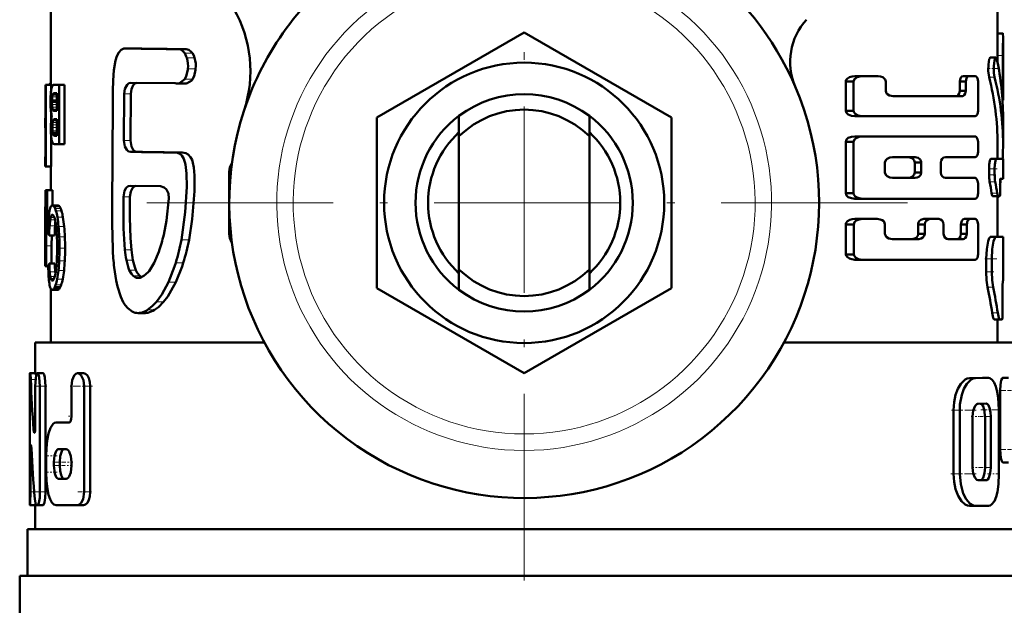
# Model space of a CAD drawing. Extents: x -1358 to 1757, y -1537 to 622.
# Tile 26 of 93: x -56 to 8, y -917 to -879. Entities that reach past the tile are written whole.
import ezdxf

# ---------------------------------------------------------------- set-up
doc = ezdxf.new("R2010")
doc.units = 0
doc.linetypes.add('DASHDOT', pattern=[18.5, 12, -3, 0.5, -3])

msp = doc.modelspace()

# ---------------------------------------------------------------- linework, layer by layer
at = {"color": 7, "linetype": 'DASHDOT', "lineweight": 18}
for p, q in [((-23.209, -866.425), (-23.209, -915.825)), ((1.491, -891.125), (-47.909, -891.125))]:
    msp.add_line(p, q, dxfattribs=at)
at = {"color": 7, "lineweight": 50}
for p, q in [((-53.709, -883.533), (-53.709, -877.625)), ((7.291, -877.625), (7.291, -880.45)), ((-32.709, -885.64), (-23.209, -880.155)), ((-23.209, -880.155), (-13.709, -885.64)), ((7.291, -880.214), (7.631, -880.214)), ((7.291, -880.214), (7.308, -880.214)), ((7.641, -880.45), (7.641, -884.515)), ((-48.679, -881.192), (-48.875, -881.182)), ((-48.454, -881.182), (-48.875, -881.182)), ((-48.254, -881.192), (-48.454, -881.182)), ((-44.984, -881.233), (-45.472, -881.233)), ((7.284, -881.649), (7.284, -882.091)), ((7.634, -883.945), (7.634, -881.649)), ((6.821, -881.777), (7.177, -881.777)), ((-54.046, -885.67), (-54.046, -883.533)), ((-54.046, -883.533), (-54.022, -883.533)), ((-53.672, -883.533), (-54.022, -883.533)), ((-54.022, -888.789), (-54.022, -883.533)), ((-53.709, -883.447), (-53.738, -883.447)), ((-53.672, -883.533), (-53.672, -883.804)), ((-53.509, -883.533), (-53.172, -883.533)), ((-52.812, -883.533), (-53.172, -883.533)), ((-53.172, -887.341), (-53.172, -883.533)), ((-52.812, -883.533), (-52.812, -887.341)), ((-45.688, -883.419), (-48.541, -883.394)), ((-45.057, -883.436), (-45.543, -883.436)), ((-45.414, -883.422), (-45.065, -883.155)), ((-1.984, -883.314), (-2.496, -883.314)), ((-2.496, -883.314), (-2.496, -885.193)), ((-1.984, -885.193), (-1.984, -883.314)), ((-1.413, -882.968), (-1.911, -882.968)), ((-1.413, -882.968), (-0.411, -882.968)), ((0.084, -883.912), (0.084, -883.314)), ((5.236, -883.314), (4.856, -883.314)), ((4.856, -883.314), (4.856, -883.912)), ((5.463, -882.968), (5.086, -882.968)), ((5.236, -883.912), (5.236, -883.314)), ((5.463, -882.968), (5.835, -882.968)), ((6.028, -885.193), (6.028, -883.314)), ((-53.67, -883.795), (-53.677, -883.836)), ((-53.308, -884.096), (-53.549, -884.096)), ((-53.308, -884.073), (-53.517, -884.073)), ((-53.47, -884.064), (-53.308, -884.064)), ((-53.308, -885.208), (-53.308, -884.064)), ((-48.972, -884.116), (-48.99, -887.109)), ((-48.552, -884.116), (-48.57, -887.109)), ((5.236, -883.912), (4.856, -883.912)), ((-53.628, -884.551), (-53.629, -884.63)), ((-53.308, -884.63), (-53.629, -884.63)), ((-53.626, -884.483), (-53.628, -884.551)), ((-53.308, -884.551), (-53.628, -884.551)), ((0.555, -884.26), (4.996, -884.26)), ((7.607, -884.519), (7.641, -884.519)), ((7.641, -884.519), (7.641, -884.515)), ((-53.672, -885.384), (-53.672, -885.724)), ((-53.562, -885.166), (-53.546, -885.183)), ((-53.546, -885.183), (-53.521, -885.197)), ((-53.308, -885.183), (-53.546, -885.183)), ((-53.521, -885.197), (-53.495, -885.204)), ((-53.308, -885.197), (-53.521, -885.197)), ((-53.495, -885.204), (-53.461, -885.207)), ((-53.308, -885.204), (-53.495, -885.204)), ((-53.461, -885.207), (-53.457, -885.208)), ((-53.457, -885.208), (-53.308, -885.208)), ((-1.984, -885.193), (-2.496, -885.193)), ((-54.059, -885.67), (-54.046, -885.67)), ((-54.059, -885.67), (-54.059, -886.29)), ((-53.526, -885.765), (-53.54, -885.781)), ((-53.308, -885.781), (-53.54, -885.781)), ((-53.308, -885.765), (-53.526, -885.765)), ((-53.478, -885.741), (-53.502, -885.749)), ((-53.308, -885.75), (-53.502, -885.75)), ((-53.441, -885.738), (-53.478, -885.741)), ((-53.441, -885.738), (-53.308, -885.738)), ((-53.308, -886.806), (-53.308, -885.738)), ((-32.709, -896.609), (-32.709, -885.64)), ((-27.409, -886.84), (-27.409, -885.525)), ((-19.009, -886.84), (-19.009, -885.525)), ((-13.709, -885.64), (-13.709, -896.609)), ((-1.413, -885.543), (-1.911, -885.543)), ((-1.413, -885.543), (5.835, -885.543)), ((7.641, -885.6), (7.641, -887.354)), ((-54.059, -886.29), (-54.046, -886.29)), ((-54.057, -886.29), (-54.053, -886.308)), ((-54.053, -886.308), (-54.047, -886.353)), ((-54.047, -886.353), (-54.046, -886.363)), ((-54.046, -888.169), (-54.046, -886.29)), ((-53.57, -886.688), (-53.584, -886.624)), ((-53.308, -886.624), (-53.584, -886.624)), ((-53.308, -886.688), (-53.57, -886.688)), ((-53.672, -886.929), (-53.672, -888.789)), ((-53.468, -887.341), (-53.172, -887.341)), ((-53.444, -886.806), (-53.308, -886.806)), ((-52.812, -887.341), (-53.172, -887.341)), ((-27.409, -895.409), (-27.409, -886.84)), ((-19.009, -886.84), (-19.009, -895.409)), ((-1.984, -887.196), (-2.496, -887.196)), ((-2.496, -887.196), (-2.496, -890.508)), ((-1.984, -890.508), (-1.984, -887.196)), ((-1.413, -886.844), (-1.911, -886.844)), ((-1.413, -886.844), (5.835, -886.844)), ((6.028, -887.831), (6.028, -887.196)), ((7.291, -887.354), (7.291, -888.301)), ((-45.73, -887.883), (-45.767, -887.883)), ((-45.248, -887.883), (-45.73, -887.883)), ((-54.059, -888.169), (-54.046, -888.169)), ((-54.059, -888.169), (-54.059, -888.789)), ((-54.054, -888.165), (-54.057, -888.169)), ((-54.052, -888.157), (-54.054, -888.165)), ((-54.048, -888.14), (-54.052, -888.157)), ((-54.046, -888.127), (-54.048, -888.14)), ((0.036, -889.167), (0.036, -888.536)), ((0.51, -888.192), (1.99, -888.192)), ((2.374, -888.536), (1.951, -888.536)), ((1.951, -888.536), (1.951, -889.167)), ((2.374, -889.167), (2.374, -888.536)), ((3.627, -889.169), (3.627, -888.534)), ((3.935, -888.182), (5.835, -888.182)), ((6.859, -888.301), (7.214, -888.301)), ((7.214, -888.301), (7.641, -888.301)), ((7.641, -888.301), (7.641, -889.576)), ((-54.059, -888.789), (-54.022, -888.789)), ((-53.708, -888.789), (-54.058, -888.789)), ((-53.672, -888.789), (-54.022, -888.789)), ((-53.709, -890.304), (-53.709, -888.789)), ((-42.209, -893.125), (-42.209, -889.125)), ((2.374, -889.167), (1.951, -889.167)), ((6.744, -888.939), (6.744, -889.312)), ((7.1, -889.312), (7.1, -888.939)), ((0.51, -889.511), (1.99, -889.511)), ((3.935, -889.521), (5.835, -889.521)), ((6.028, -890.508), (6.028, -889.872)), ((7.477, -889.577), (7.641, -889.577)), ((-53.977, -890.304), (-54.056, -890.304)), ((-54.056, -891.383), (-54.056, -890.304)), ((-53.977, -891.383), (-53.977, -890.304)), ((-53.977, -890.304), (-53.939, -890.304)), ((-53.587, -890.304), (-53.939, -890.304)), ((-53.939, -891.913), (-53.939, -890.304)), ((-53.587, -890.304), (-53.587, -891.293)), ((-46.642, -890.049), (-48.595, -890.023)), ((-1.984, -890.508), (-2.496, -890.508)), ((7.456, -890.148), (7.453, -890.121)), ((-1.413, -890.859), (-1.911, -890.859)), ((-1.413, -890.859), (5.835, -890.859)), ((6.976, -890.693), (7.33, -890.693)), ((7.291, -890.693), (7.291, -893.308)), ((7.306, -890.756), (7.291, -890.818)), ((7.306, -890.756), (7.318, -890.693)), ((7.33, -890.693), (7.43, -890.693)), ((-54.059, -891.383), (-53.977, -891.383)), ((-54.059, -891.383), (-54.059, -895.19)), ((-53.256, -891.293), (-53.612, -891.293)), ((-54.059, -894.656), (-54.059, -891.913)), ((-54.059, -891.913), (-54.003, -891.913)), ((-53.964, -891.913), (-53.939, -891.913)), ((-53.822, -891.913), (-53.939, -891.913)), ((-49.742, -892.476), (-49.716, -894.076)), ((-1.41, -892.16), (-1.908, -892.16)), ((-1.41, -892.16), (-0.461, -892.16)), ((2.95, -892.16), (2.536, -892.16)), ((2.95, -892.16), (3.498, -892.16)), ((5.528, -892.16), (5.152, -892.16)), ((5.528, -892.16), (5.835, -892.16)), ((-54.002, -893.896), (-53.994, -893.026)), ((-1.981, -892.512), (-2.493, -892.512)), ((-2.482, -894.439), (-2.493, -892.512)), ((-1.971, -894.439), (-1.981, -892.512)), ((0.036, -893.109), (0.036, -892.51)), ((2.594, -892.51), (2.174, -892.51)), ((2.174, -892.51), (2.174, -893.109)), ((2.594, -893.109), (2.174, -893.109)), ((2.594, -893.109), (2.594, -892.51)), ((3.812, -893.109), (3.812, -892.51)), ((5.305, -892.51), (4.926, -892.51)), ((4.926, -892.51), (4.926, -893.109)), ((5.305, -893.109), (4.926, -893.109)), ((5.305, -893.109), (5.305, -892.51)), ((6.028, -894.438), (6.028, -892.51)), ((-53.458, -893.225), (-53.811, -893.225)), ((-53.651, -893.896), (-53.646, -893.225)), ((0.51, -893.458), (2.221, -893.458)), ((4.111, -893.458), (5.069, -893.458)), ((7.291, -893.304), (7.641, -893.308)), ((7.641, -893.308), (7.641, -896.142)), ((-54.005, -895.19), (-54.002, -893.896)), ((-53.654, -895.036), (-53.651, -893.896)), ((-47.054, -894.996), (-46.749, -894.269)), ((-54.059, -894.656), (-54.03, -894.656)), ((-47.374, -895.516), (-47.054, -894.996)), ((-1.971, -894.439), (-2.482, -894.439)), ((-1.4, -894.784), (-1.898, -894.784)), ((-1.4, -894.784), (5.835, -894.784)), ((6.555, -895.561), (6.555, -894.731)), ((6.914, -895.561), (6.914, -894.731)), ((-54.059, -895.19), (-54.005, -895.19)), ((-53.872, -895.19), (-54.005, -895.19)), ((-53.873, -895.268), (-53.911, -895.268)), ((-53.873, -895.276), (-53.893, -895.276)), ((-53.449, -895.036), (-53.802, -895.036)), ((-53.407, -895.693), (-53.419, -895.568)), ((-27.409, -895.409), (-27.409, -896.724)), ((-19.009, -895.409), (-19.009, -896.724)), ((-53.566, -896.115), (-53.65, -896.115)), ((-53.611, -896.133), (-53.613, -896.133)), ((-48.114, -895.959), (-48.073, -895.961)), ((7.641, -896.142), (7.627, -896.143)), ((-53.709, -900.125), (-53.709, -896.647)), ((-53.258, -896.728), (-53.613, -896.728)), ((-53.203, -896.708), (-53.558, -896.708)), ((-53.092, -896.55), (-53.449, -896.55)), ((-23.209, -902.094), (-32.709, -896.609)), ((-13.709, -896.609), (-23.209, -902.094)), ((7.61, -897.414), (7.607, -897.353)), ((-47.636, -898.22), (-48.072, -898.22)), ((7.079, -898.626), (7.431, -898.626)), ((7.291, -898.626), (7.291, -900.125)), ((7.584, -898.624), (7.431, -898.626)), ((-54.709, -900.125), (-39.942, -900.125)), ((-54.709, -902.079), (-54.709, -900.125)), ((-6.476, -900.125), (8.291, -900.125)), ((-55.046, -902.079), (-55.033, -902.079)), ((-54.683, -902.079), (-55.033, -902.079)), ((-54.877, -902.079), (-54.709, -902.077)), ((-54.209, -902.079), (-54.565, -902.079)), ((-51.589, -902.085), (-51.977, -902.085)), ((6.325, -902.388), (5.48, -902.402)), ((6.698, -902.388), (5.864, -902.402)), ((6.329, -902.388), (6.701, -902.388)), ((7.635, -902.387), (7.993, -902.387)), ((-55.059, -909.732), (-55.059, -902.929)), ((-54.704, -905.504), (-54.704, -902.929)), ((-54.401, -909.732), (-54.401, -902.929)), ((-54.044, -902.929), (-54.044, -909.732)), ((-52.366, -904.849), (-52.366, -902.935)), ((-51.557, -909.738), (-51.557, -902.935)), ((-51.163, -902.935), (-51.163, -909.738)), ((7.453, -903.21), (7.453, -907.008)), ((4.454, -908.575), (4.453, -904.466)), ((4.852, -908.575), (4.851, -904.466)), ((6.547, -904.051), (6.045, -904.052)), ((7.378, -908.57), (7.377, -904.449)), ((5.677, -908.161), (5.677, -904.877)), ((6.479, -908.159), (6.479, -904.875)), ((6.85, -908.159), (6.85, -904.875)), ((-53.359, -905.274), (-52.549, -905.274)), ((-53.211, -906.974), (-52.725, -906.974)), ((-55.01, -909.732), (-55.01, -907.157)), ((-54.001, -908.463), (-54.001, -907.4)), ((-53.5, -908.037), (-53.5, -907.825)), ((-53.132, -907.825), (-53.132, -908.037)), ((-52.366, -908.037), (-52.366, -907.825)), ((7.635, -907.832), (7.992, -907.832)), ((-53.211, -908.888), (-52.725, -908.888)), ((6.174, -908.985), (6.03, -908.985)), ((6.549, -908.985), (6.047, -908.986)), ((-54.696, -910.582), (-55.046, -910.582)), ((-54.958, -910.583), (-54.96, -910.583)), ((-54.709, -910.583), (-54.958, -910.583)), ((-54.709, -912.125), (-54.709, -910.582)), ((-54.628, -910.582), (-54.565, -910.582)), ((-54.209, -910.582), (-54.565, -910.582)), ((-53.359, -910.589), (-51.977, -910.589)), ((-51.589, -910.589), (-51.977, -910.589)), ((5.482, -910.636), (5.865, -910.636)), ((6.703, -910.635), (5.866, -910.636)), ((-55.209, -912.125), (8.791, -912.125)), ((-55.209, -915.125), (-55.209, -912.125)), ((-55.709, -915.125), (-23.209, -915.125)), ((-55.709, -915.125), (-55.709, -918.238)), ((-23.209, -915.125), (9.291, -915.125))]:
    msp.add_line(p, q, dxfattribs=at)
at = {"color": 7, "linetype": 'DASHDOT', "lineweight": 18, "ltscale": 0.000516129}
msp.add_line((7.289, -880.788), (7.31, -880.788), dxfattribs=at)
at = {"color": 7, "lineweight": 18}
for p, q in [((-48.254, -881.192), (-48.679, -881.192)), ((-44.583, -881.479), (-45.08, -881.479)), ((7.284, -881.649), (7.634, -881.649)), ((-44.439, -881.8), (-44.939, -881.8)), ((-44.375, -882.495), (-44.876, -882.495)), ((-53.709, -883.533), (-53.811, -883.533)), ((-44.925, -883.422), (-45.414, -883.422)), ((-44.568, -883.155), (-45.065, -883.155)), ((6.744, -883.04), (7.1, -883.04)), ((-53.308, -884.191), (-53.596, -884.191)), ((-53.308, -884.141), (-53.579, -884.141)), ((-48.552, -884.116), (-48.972, -884.116)), ((7.562, -883.945), (7.634, -883.945)), ((-53.308, -884.483), (-53.626, -884.483)), ((-53.308, -884.804), (-53.625, -884.804)), ((-53.308, -884.306), (-53.615, -884.306)), ((-53.308, -884.969), (-53.611, -884.969)), ((-53.308, -885.097), (-53.589, -885.097)), ((-53.308, -885.166), (-53.562, -885.166)), ((-53.308, -886.097), (-53.599, -886.097)), ((-53.308, -885.955), (-53.585, -885.955)), ((-53.308, -885.843), (-53.563, -885.843)), ((-53.308, -885.741), (-53.478, -885.741)), ((-53.308, -886.269), (-53.604, -886.269)), ((-53.308, -886.486), (-53.598, -886.486)), ((-53.308, -886.735), (-53.552, -886.735)), ((-53.308, -886.777), (-53.522, -886.777)), ((-53.308, -886.798), (-53.49, -886.798)), ((-48.57, -887.109), (-48.99, -887.109)), ((-48.141, -887.846), (-48.568, -887.846)), ((-42.103, -889.125), (-42.209, -889.125)), ((6.744, -888.939), (7.1, -888.939)), ((6.744, -889.312), (7.1, -889.312)), ((6.779, -889.763), (7.135, -889.763)), ((6.907, -890.506), (7.262, -890.506)), ((-48.605, -890.735), (-49.024, -890.735)), ((7.291, -890.756), (7.306, -890.756)), ((-53.188, -891.317), (-53.544, -891.317)), ((-53.128, -891.38), (-53.484, -891.38)), ((-53.067, -891.491), (-53.424, -891.491)), ((-53.013, -891.639), (-53.372, -891.639)), ((-53.856, -892.349), (-53.981, -892.349)), ((-53.428, -892.225), (-53.744, -892.225)), ((-53.471, -892.077), (-53.715, -892.077)), ((-53.515, -891.972), (-53.683, -891.972)), ((-53.558, -891.91), (-53.647, -891.91)), ((-52.922, -892.044), (-53.282, -892.044)), ((-53.884, -893.026), (-53.994, -893.026)), ((-53.431, -892.609), (-53.784, -892.609)), ((-52.846, -892.641), (-53.206, -892.641)), ((-52.8, -893.31), (-53.161, -893.31)), ((-44.798, -893.504), (-45.289, -893.504)), ((-42.209, -893.125), (-42.103, -893.125)), ((6.837, -893.312), (7.192, -893.312)), ((-53.651, -893.896), (-54.002, -893.896)), ((-52.784, -894.05), (-53.145, -894.05)), ((-48.513, -894.151), (-48.934, -894.151)), ((-52.804, -894.853), (-53.164, -894.853)), ((-48.413, -894.81), (-48.836, -894.81)), ((-45.174, -894.984), (-45.657, -894.984)), ((6.555, -894.731), (6.914, -894.731)), ((-53.874, -895.244), (-53.926, -895.244)), ((-53.419, -895.568), (-53.772, -895.568)), ((-52.854, -895.482), (-53.214, -895.482)), ((-48.226, -895.449), (-48.652, -895.449)), ((6.555, -895.561), (6.914, -895.561)), ((-53.448, -895.871), (-53.736, -895.871)), ((-53.485, -895.985), (-53.712, -895.985)), ((-53.525, -896.067), (-53.683, -896.067)), ((-52.936, -896.028), (-53.295, -896.028)), ((-47.977, -895.826), (-48.406, -895.826)), ((-48.033, -895.959), (-48.114, -895.959)), ((-45.66, -896.236), (-46.133, -896.236)), ((-53.148, -896.649), (-53.504, -896.649)), ((-53.036, -896.411), (-53.394, -896.411)), ((6.645, -896.563), (7.003, -896.563)), ((-46.446, -897.499), (-46.904, -897.499)), ((-47.022, -898.018), (-47.468, -898.018)), ((-47.451, -898.202), (-47.89, -898.202)), ((6.943, -898.211), (7.297, -898.211)), ((-54.686, -902.491), (-54.995, -902.491)), ((5.48, -902.402), (5.864, -902.402)), ((6.325, -902.388), (6.698, -902.388)), ((-54.044, -902.929), (-54.401, -902.929)), ((-51.163, -902.935), (-51.557, -902.935)), ((7.453, -903.21), (7.812, -903.21)), ((4.453, -904.466), (4.851, -904.466)), ((6.478, -904.875), (6.849, -904.875)), ((-54.713, -905.723), (-54.813, -905.723)), ((7.452, -907.008), (7.812, -907.008)), ((-54.946, -907.157), (-55.01, -907.157)), ((-53.132, -907.825), (-53.5, -907.825)), ((-53.132, -908.037), (-53.5, -908.037)), ((6.479, -908.159), (6.85, -908.159)), ((4.454, -908.575), (4.852, -908.575)), ((6.174, -908.985), (6.549, -908.985)), ((-54.777, -909.732), (-55.01, -909.732)), ((-54.044, -909.732), (-54.401, -909.732)), ((-51.163, -909.738), (-51.557, -909.738))]:
    msp.add_line(p, q, dxfattribs=at)
at = {"color": 7, "linetype": 'DASHDOT', "lineweight": 18, "ltscale": 0.010733}
msp.add_line((7.248, -881.649), (7.678, -881.649), dxfattribs=at)
at = {"color": 7, "linetype": 'DASHDOT', "lineweight": 18, "ltscale": 0.017414}
msp.add_line((6.609, -882.478), (7.306, -882.478), dxfattribs=at)
at = {"color": 7, "linetype": 'DASHDOT', "lineweight": 18, "ltscale": 0.002367}
msp.add_line((7.554, -883.945), (7.649, -883.945), dxfattribs=at)
at = {"color": 7, "linetype": 'DASHDOT', "lineweight": 18, "ltscale": 0.014499}
msp.add_line((6.682, -888.939), (7.262, -888.939), dxfattribs=at)
at = {"color": 7, "linetype": 'DASHDOT', "lineweight": 18, "ltscale": 0.011735}
msp.add_line((6.704, -889.312), (7.174, -889.312), dxfattribs=at)
at = {"color": 7, "linetype": 'DASHDOT', "lineweight": 18, "ltscale": 0.001088}
msp.add_line((7.48, -889.896), (7.437, -889.896), dxfattribs=at)
at = {"color": 7, "linetype": 'DASHDOT', "lineweight": 18, "ltscale": 0.001123}
msp.add_line((7.426, -890.374), (7.471, -890.374), dxfattribs=at)
at = {"color": 7, "linetype": 'DASHDOT', "lineweight": 18, "ltscale": 0.020022}
msp.add_line((6.458, -894.73), (7.259, -894.73), dxfattribs=at)
at = {"color": 7, "linetype": 'DASHDOT', "lineweight": 18, "ltscale": 0.014108}
msp.add_line((6.486, -895.56), (7.05, -895.56), dxfattribs=at)
at = {"color": 7, "linetype": 'DASHDOT', "lineweight": 18, "ltscale": 0.000960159}
msp.add_line((7.63, -896.852), (7.591, -896.852), dxfattribs=at)
at = {"color": 7, "linetype": 'DASHDOT', "lineweight": 18, "ltscale": 0.001202}
msp.add_line((7.58, -897.916), (7.628, -897.916), dxfattribs=at)
at = {"color": 7, "linetype": 'DASHDOT', "lineweight": 18, "ltscale": 0.000461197}
msp.add_line((-55.044, -902.929), (-55.063, -902.929), dxfattribs=at)
at = {"color": 7, "linetype": 'DASHDOT', "lineweight": 18, "ltscale": 0.020982}
msp.add_line((-53.95, -902.929), (-54.789, -902.929), dxfattribs=at)
at = {"color": 7, "linetype": 'DASHDOT', "lineweight": 18, "ltscale": 0.037947}
msp.add_line((-51.015, -902.935), (-52.532, -902.935), dxfattribs=at)
at = {"color": 7, "linetype": 'DASHDOT', "lineweight": 18, "ltscale": 0.021974}
msp.add_line((7.361, -903.21), (8.24, -903.21), dxfattribs=at)
at = {"color": 7, "linetype": 'DASHDOT', "lineweight": 18, "ltscale": 0.042322}
msp.add_line((4.312, -904.465), (6.005, -904.465), dxfattribs=at)
at = {"color": 7, "linetype": 'DASHDOT', "lineweight": 18, "ltscale": 0.033036}
msp.add_line((6.215, -904.45), (7.537, -904.45), dxfattribs=at)
at = {"color": 7, "linetype": 'DASHDOT', "lineweight": 18, "ltscale": 0.006094}
msp.add_line((-52.569, -904.849), (-52.326, -904.849), dxfattribs=at)
at = {"color": 7, "linetype": 'DASHDOT', "lineweight": 18, "ltscale": 0.012237}
msp.add_line((5.597, -904.877), (6.086, -904.877), dxfattribs=at)
at = {"color": 7, "linetype": 'DASHDOT', "lineweight": 18, "ltscale": 0.020307}
msp.add_line((6.12, -904.876), (6.932, -904.876), dxfattribs=at)
at = {"color": 7, "linetype": 'DASHDOT', "lineweight": 18, "ltscale": 0.003525}
msp.add_line((-54.825, -905.504), (-54.684, -905.504), dxfattribs=at)
at = {"color": 7, "linetype": 'DASHDOT', "lineweight": 18, "ltscale": 0.022171}
msp.add_line((7.352, -907.008), (8.239, -907.008), dxfattribs=at)
at = {"color": 7, "linetype": 'DASHDOT', "lineweight": 18, "ltscale": 0.002077}
msp.add_line((-55.022, -907.157), (-54.939, -907.157), dxfattribs=at)
at = {"color": 7, "linetype": 'DASHDOT', "lineweight": 18, "ltscale": 0.019386}
msp.add_line((-53.294, -907.4), (-54.07, -907.4), dxfattribs=at)
at = {"color": 7, "linetype": 'DASHDOT', "lineweight": 18, "ltscale": 0.020281}
msp.add_line((-52.771, -908.037), (-53.582, -908.037), dxfattribs=at)
at = {"color": 7, "linetype": 'DASHDOT', "lineweight": 18, "ltscale": 0.019858}
msp.add_line((-52.773, -907.825), (-53.567, -907.825), dxfattribs=at)
at = {"color": 7, "linetype": 'DASHDOT', "lineweight": 18, "ltscale": 0.011973}
msp.add_line((-52.287, -907.825), (-52.765, -907.825), dxfattribs=at)
at = {"color": 7, "linetype": 'DASHDOT', "lineweight": 18, "ltscale": 0.010834}
msp.add_line((-52.328, -908.037), (-52.762, -908.037), dxfattribs=at)
at = {"color": 7, "linetype": 'DASHDOT', "lineweight": 18, "ltscale": 0.01142}
msp.add_line((5.628, -908.161), (6.085, -908.161), dxfattribs=at)
at = {"color": 7, "linetype": 'DASHDOT', "lineweight": 18, "ltscale": 0.02124}
msp.add_line((6.103, -908.16), (6.953, -908.16), dxfattribs=at)
at = {"color": 7, "linetype": 'DASHDOT', "lineweight": 18, "ltscale": 0.021267}
msp.add_line((-53.288, -908.463), (-54.139, -908.463), dxfattribs=at)
at = {"color": 7, "linetype": 'DASHDOT', "lineweight": 18, "ltscale": 0.043357}
msp.add_line((4.277, -908.574), (6.011, -908.574), dxfattribs=at)
at = {"color": 7, "linetype": 'DASHDOT', "lineweight": 18, "ltscale": 0.020263}
msp.add_line((6.636, -908.572), (7.446, -908.572), dxfattribs=at)
at = {"color": 7, "linetype": 'DASHDOT', "lineweight": 18, "ltscale": 0.011318}
msp.add_line((-54.647, -909.732), (-55.1, -909.732), dxfattribs=at)
at = {"color": 7, "linetype": 'DASHDOT', "lineweight": 18, "ltscale": 0.016153}
msp.add_line((-53.972, -909.732), (-54.618, -909.732), dxfattribs=at)
at = {"color": 7, "linetype": 'DASHDOT', "lineweight": 18, "ltscale": 0.02459}
msp.add_line((-51.075, -909.738), (-52.059, -909.738), dxfattribs=at)
at = {"color": 7, "lineweight": 50}
for points in [[(7.631, -880.214), (7.632, -880.215), (7.633, -880.217), (7.634, -880.221), (7.636, -880.235), (7.641, -880.45)], [(-48.998, -881.199), (-49.174, -881.285), (-49.326, -881.457), (-49.441, -881.682), (-49.532, -881.962), (-49.646, -882.587), (-49.696, -883.244), (-49.703, -883.914)], [(-45.08, -881.479), (-45.215, -881.331), (-45.346, -881.254), (-45.472, -881.233)], [(-44.939, -881.8), (-44.974, -881.695), (-45.08, -881.479)], [(-44.583, -881.479), (-44.652, -881.396), (-44.812, -881.272), (-44.984, -881.233)], [(-44.439, -881.8), (-44.5, -881.63), (-44.583, -881.479)], [(6.821, -881.777), (6.813, -881.778), (6.798, -881.789), (6.782, -881.811), (6.753, -881.884), (6.698, -882.223), (6.692, -882.634), (6.744, -883.04)], [(7.177, -881.777), (7.166, -881.779), (7.146, -881.798), (7.126, -881.835), (7.091, -881.954), (7.048, -882.331), (7.056, -882.748), (7.1, -883.04)], [(7.248, -881.917), (7.208, -881.8), (7.192, -881.782), (7.177, -881.777)], [(-45.065, -883.155), (-44.977, -882.979), (-44.883, -882.566), (-44.876, -882.495)], [(-44.568, -883.155), (-44.478, -882.979), (-44.382, -882.566), (-44.375, -882.495)], [(-48.972, -884.116), (-48.926, -883.79), (-48.791, -883.524), (-48.672, -883.426), (-48.541, -883.394)], [(-48.552, -884.116), (-48.512, -883.813), (-48.393, -883.556), (-48.286, -883.449), (-48.164, -883.398)], [(-44.925, -883.422), (-44.629, -883.24), (-44.568, -883.155)], [(-1.911, -882.968), (-2.087, -882.985), (-2.257, -883.037), (-2.385, -883.114), (-2.48, -883.237), (-2.496, -883.314)], [(-1.413, -882.968), (-1.586, -882.985), (-1.753, -883.038), (-1.849, -883.092), (-1.93, -883.17), (-1.984, -883.314)], [(0.084, -883.314), (0.043, -883.175), (-0.106, -883.04), (-0.254, -882.986), (-0.411, -882.968)], [(5.086, -882.968), (4.992, -883), (4.91, -883.094), (4.856, -883.314)], [(5.463, -882.968), (5.37, -883), (5.289, -883.094), (5.236, -883.314)], [(6.028, -883.314), (5.986, -883.094), (5.907, -882.993), (5.835, -882.968)], [(-49.703, -883.914), (-49.708, -884.746), (-49.743, -891.43), (-49.742, -892.476)], [(0.555, -884.26), (0.32, -884.212), (0.163, -884.103), (0.107, -884.016), (0.084, -883.912)], [(4.856, -883.912), (4.822, -884.09), (4.759, -884.191), (4.678, -884.247), (4.613, -884.26)], [(5.236, -883.912), (5.203, -884.09), (5.14, -884.191), (5.061, -884.247), (4.996, -884.26)], [(-1.911, -885.543), (-2.122, -885.518), (-2.327, -885.437), (-2.441, -885.338), (-2.496, -885.193)], [(-1.984, -885.193), (-1.969, -885.27), (-1.879, -885.393), (-1.687, -885.498), (-1.413, -885.543)], [(5.835, -885.543), (5.89, -885.528), (5.926, -885.503), (5.985, -885.416), (6.028, -885.193)], [(-48.568, -887.846), (-48.698, -887.81), (-48.816, -887.708), (-48.931, -887.49), (-48.99, -887.109)], [(-48.141, -887.846), (-48.273, -887.81), (-48.393, -887.708), (-48.51, -887.491), (-48.57, -887.109)], [(-1.911, -886.844), (-2.122, -886.87), (-2.326, -886.95), (-2.442, -887.051), (-2.496, -887.196)], [(-1.413, -886.844), (-1.619, -886.87), (-1.82, -886.951), (-1.932, -887.052), (-1.984, -887.196)], [(6.028, -887.196), (6.003, -887.02), (5.933, -886.892), (5.888, -886.858), (5.835, -886.844)], [(-45.289, -893.504), (-45.04, -891.733), (-44.951, -890.101), (-44.954, -889.237), (-45.017, -888.661), (-45.131, -888.292), (-45.259, -888.087), (-45.391, -887.971), (-45.545, -887.904), (-45.73, -887.883)], [(-44.798, -893.504), (-44.591, -892.182), (-44.458, -890.381), (-44.449, -889.363), (-44.489, -888.84), (-44.546, -888.546), (-44.608, -888.354), (-44.697, -888.18), (-44.846, -888.01), (-44.996, -887.924), (-45.248, -887.883)], [(5.835, -888.182), (5.891, -888.167), (5.926, -888.142), (5.985, -888.054), (6.028, -887.831)], [(0.51, -888.192), (0.343, -888.216), (0.182, -888.29), (0.086, -888.385), (0.036, -888.536)], [(1.951, -888.536), (1.921, -888.405), (1.852, -888.306), (1.761, -888.24), (1.561, -888.192)], [(2.374, -888.536), (2.363, -888.456), (2.3, -888.332), (2.174, -888.234), (1.99, -888.192)], [(3.627, -888.534), (3.648, -888.407), (3.718, -888.286), (3.815, -888.212), (3.935, -888.182)], [(6.859, -888.301), (6.852, -888.303), (6.837, -888.315), (6.822, -888.338), (6.795, -888.414), (6.757, -888.651), (6.744, -888.939)], [(7.214, -888.301), (7.207, -888.303), (7.192, -888.315), (7.177, -888.338), (7.151, -888.414), (7.113, -888.651), (7.1, -888.939)], [(0.036, -889.167), (0.088, -889.321), (0.185, -889.416), (0.344, -889.488), (0.51, -889.511)], [(1.561, -889.511), (1.689, -889.492), (1.809, -889.433), (1.921, -889.297), (1.951, -889.167)], [(1.99, -889.511), (2.108, -889.494), (2.22, -889.443), (2.336, -889.315), (2.374, -889.167)], [(3.935, -889.521), (3.832, -889.499), (3.737, -889.437), (3.659, -889.323), (3.627, -889.169)], [(6.028, -889.872), (6.003, -889.697), (5.933, -889.569), (5.888, -889.535), (5.835, -889.521)], [(7.453, -890.121), (7.455, -889.653), (7.466, -889.593), (7.471, -889.582), (7.473, -889.579), (7.475, -889.577), (7.477, -889.577)], [(-48.595, -890.023), (-48.726, -890.055), (-48.842, -890.151), (-48.957, -890.357), (-49.024, -890.735)], [(-48.226, -890.029), (-48.345, -890.082), (-48.449, -890.189), (-48.549, -890.392), (-48.605, -890.735)], [(-46.091, -890.843), (-46.124, -890.529), (-46.254, -890.266), (-46.398, -890.129), (-46.642, -890.049)], [(-1.911, -890.859), (-2.123, -890.833), (-2.327, -890.752), (-2.442, -890.653), (-2.496, -890.508)], [(-1.984, -890.508), (-1.969, -890.584), (-1.88, -890.708), (-1.756, -890.786), (-1.62, -890.833), (-1.413, -890.859)], [(5.835, -890.859), (5.891, -890.844), (5.926, -890.818), (5.985, -890.731), (6.028, -890.508)], [(6.907, -890.506), (6.942, -890.649), (6.962, -890.685), (6.971, -890.692), (6.976, -890.693)], [(7.262, -890.506), (7.296, -890.649), (7.316, -890.685), (7.325, -890.692), (7.33, -890.693)], [(7.43, -890.693), (7.433, -890.692), (7.435, -890.69), (7.438, -890.685), (7.443, -890.67), (7.452, -890.625), (7.466, -890.392), (7.456, -890.148)], [(-49.024, -890.735), (-49.02, -892.771), (-48.934, -894.151)], [(-48.605, -890.735), (-48.61, -892.06), (-48.574, -893.406), (-48.513, -894.151)], [(-46.431, -893.188), (-46.251, -892.263), (-46.091, -890.843)], [(-1.908, -892.16), (-2.074, -892.176), (-2.237, -892.223), (-2.385, -892.31), (-2.477, -892.434), (-2.493, -892.512)], [(-1.41, -892.16), (-1.618, -892.186), (-1.818, -892.267), (-1.929, -892.368), (-1.981, -892.512)], [(0.036, -892.51), (0.012, -892.403), (-0.048, -892.314), (-0.154, -892.233), (-0.275, -892.186), (-0.461, -892.16)], [(2.536, -892.16), (2.35, -892.212), (2.246, -892.303), (2.182, -892.442), (2.174, -892.51)], [(3.812, -892.51), (3.79, -892.382), (3.72, -892.261), (3.622, -892.189), (3.498, -892.16)], [(5.152, -892.16), (5.059, -892.193), (4.978, -892.288), (4.926, -892.51)], [(5.528, -892.16), (5.437, -892.192), (5.358, -892.286), (5.305, -892.51)], [(6.028, -892.51), (6.003, -892.334), (5.933, -892.207), (5.888, -892.174), (5.835, -892.16)], [(0.51, -893.458), (0.274, -893.41), (0.117, -893.302), (0.06, -893.215), (0.036, -893.109)], [(2.174, -893.109), (2.146, -893.24), (2.08, -893.341), (1.991, -893.408), (1.795, -893.458)], [(2.594, -893.109), (2.567, -893.239), (2.481, -893.36), (2.366, -893.43), (2.221, -893.458)], [(4.111, -893.458), (4.011, -893.436), (3.919, -893.375), (3.843, -893.262), (3.812, -893.109)], [(4.926, -893.109), (4.893, -893.287), (4.831, -893.389), (4.751, -893.444), (4.686, -893.458)], [(5.305, -893.109), (5.272, -893.287), (5.211, -893.388), (5.132, -893.444), (5.069, -893.458)], [(6.837, -893.312), (6.819, -893.316), (6.782, -893.346), (6.745, -893.404), (6.677, -893.592), (6.587, -894.111), (6.555, -894.731)], [(7.192, -893.312), (7.174, -893.316), (7.138, -893.346), (7.102, -893.404), (7.034, -893.593), (6.945, -894.111), (6.914, -894.731)], [(-48.836, -894.81), (-48.698, -895.336), (-48.652, -895.449)], [(-48.413, -894.81), (-48.296, -895.272), (-48.226, -895.449)], [(-46.133, -896.236), (-45.736, -895.225), (-45.657, -894.984)], [(-45.66, -896.236), (-45.252, -895.22), (-45.174, -894.984)], [(-1.898, -894.784), (-2.108, -894.759), (-2.246, -894.714), (-2.41, -894.602), (-2.466, -894.516), (-2.482, -894.439)], [(-1.971, -894.439), (-1.955, -894.516), (-1.864, -894.637), (-1.672, -894.74), (-1.4, -894.784)], [(5.835, -894.784), (5.89, -894.769), (5.942, -894.727), (5.985, -894.659), (6.028, -894.438)], [(-49.62, -895.282), (-49.495, -896.113), (-49.406, -896.503)], [(-48.652, -895.449), (-48.516, -895.697), (-48.406, -895.826)], [(-48.226, -895.449), (-48.137, -895.62), (-47.977, -895.826)], [(-47.704, -895.831), (-47.438, -895.591), (-47.374, -895.516)], [(6.555, -895.561), (6.578, -896.093), (6.645, -896.563)], [(6.914, -895.561), (6.937, -896.093), (7.003, -896.563)], [(-48.073, -895.961), (-47.957, -895.946), (-47.704, -895.831)], [(-46.904, -897.499), (-46.562, -897.031), (-46.133, -896.236)], [(-46.446, -897.499), (-46.172, -897.143), (-45.94, -896.769), (-45.66, -896.236)], [(7.607, -897.353), (7.604, -896.441), (7.622, -896.161), (7.625, -896.145), (7.626, -896.144), (7.627, -896.143)], [(-49.406, -896.503), (-49.192, -897.172), (-49.035, -897.514), (-48.908, -897.716)], [(-47.468, -898.018), (-47.172, -897.782), (-46.904, -897.499)], [(-47.022, -898.018), (-46.777, -897.834), (-46.446, -897.499)], [(7.584, -898.624), (7.586, -898.623), (7.588, -898.62), (7.592, -898.611), (7.605, -898.514), (7.615, -898.265), (7.61, -897.414)], [(-48.908, -897.716), (-48.743, -897.912), (-48.464, -898.129)], [(6.943, -898.211), (7.014, -898.53), (7.053, -898.609), (7.07, -898.624), (7.079, -898.626)], [(7.297, -898.211), (7.367, -898.53), (7.406, -898.61), (7.423, -898.624), (7.431, -898.626)], [(-55.046, -902.079), (-55.047, -902.08), (-55.048, -902.081), (-55.049, -902.087), (-55.054, -902.157), (-55.059, -902.929)], [(-54.995, -902.491), (-55.022, -902.117), (-55.03, -902.083), (-55.031, -902.08), (-55.032, -902.079), (-55.033, -902.079)], [(-54.565, -902.079), (-54.575, -902.081), (-54.595, -902.096), (-54.614, -902.127), (-54.647, -902.228), (-54.679, -902.426), (-54.704, -902.929)], [(-54.656, -902.273), (-54.671, -902.122), (-54.678, -902.086), (-54.68, -902.081), (-54.681, -902.079), (-54.683, -902.079)], [(-54.401, -902.929), (-54.444, -902.365), (-54.496, -902.165), (-54.526, -902.106), (-54.541, -902.089), (-54.557, -902.08), (-54.565, -902.079)], [(-54.044, -902.929), (-54.087, -902.365), (-54.139, -902.165), (-54.17, -902.106), (-54.185, -902.089), (-54.201, -902.08), (-54.209, -902.079)], [(-51.977, -902.085), (-52.096, -902.124), (-52.201, -902.235), (-52.323, -902.541), (-52.366, -902.935)], [(-51.557, -902.935), (-51.607, -902.541), (-51.745, -902.232), (-51.856, -902.123), (-51.977, -902.085)], [(-51.163, -902.935), (-51.187, -902.663), (-51.254, -902.417), (-51.35, -902.237), (-51.47, -902.121), (-51.589, -902.085)], [(5.48, -902.402), (5.336, -902.426), (5.191, -902.497), (4.918, -902.769), (4.732, -903.092), (4.587, -903.483), (4.489, -903.95), (4.453, -904.466)], [(5.864, -902.402), (5.721, -902.426), (5.579, -902.497), (5.309, -902.77), (5.125, -903.093), (4.983, -903.484), (4.868, -904.109), (4.851, -904.466)], [(7.377, -904.449), (7.33, -903.65), (7.27, -903.283), (7.184, -902.957), (7.077, -902.698), (6.948, -902.509), (6.8, -902.406), (6.698, -902.388)], [(7.635, -902.387), (7.623, -902.389), (7.598, -902.406), (7.574, -902.439), (7.529, -902.549), (7.472, -902.85), (7.453, -903.21)], [(6.045, -904.052), (5.973, -904.069), (5.903, -904.119), (5.839, -904.199), (5.72, -904.495), (5.677, -904.877)], [(6.478, -904.875), (6.447, -904.509), (6.356, -904.21), (6.287, -904.108), (6.249, -904.075), (6.187, -904.052)], [(6.849, -904.875), (6.834, -904.615), (6.79, -904.377), (6.696, -904.153), (6.636, -904.085), (6.547, -904.051)], [(-52.366, -904.849), (-52.387, -905.044), (-52.446, -905.199), (-52.489, -905.25), (-52.513, -905.265), (-52.549, -905.274)], [(-54.765, -905.929), (-54.769, -905.928), (-54.776, -905.922), (-54.782, -905.911), (-54.794, -905.872), (-54.813, -905.723)], [(-54.704, -905.504), (-54.72, -905.785), (-54.739, -905.886), (-54.751, -905.915), (-54.756, -905.924), (-54.762, -905.929), (-54.765, -905.929)], [(-53.359, -905.274), (-53.459, -905.295), (-53.554, -905.358), (-53.721, -905.6), (-53.849, -905.967), (-53.937, -906.422), (-53.987, -906.926), (-54.001, -907.4)], [(-55.01, -907.157), (-55.002, -906.846), (-54.992, -906.75), (-54.989, -906.737), (-54.987, -906.734), (-54.985, -906.732), (-54.984, -906.732)], [(-54.984, -906.732), (-54.982, -906.732), (-54.981, -906.733), (-54.979, -906.738), (-54.969, -906.785), (-54.957, -906.938)], [(-53.211, -906.974), (-53.267, -906.99), (-53.303, -907.016), (-53.368, -907.105), (-53.463, -907.397), (-53.5, -907.825)], [(-52.839, -906.974), (-52.896, -906.99), (-52.932, -907.016), (-52.998, -907.105), (-53.098, -907.422), (-53.132, -907.825)], [(-52.366, -907.825), (-52.408, -907.434), (-52.526, -907.123), (-52.588, -907.043), (-52.655, -906.992), (-52.725, -906.974)], [(7.452, -907.008), (7.501, -907.555), (7.558, -907.748), (7.591, -907.805), (7.608, -907.822), (7.635, -907.832)], [(-53.5, -908.037), (-53.444, -908.55), (-53.355, -908.781), (-53.297, -908.852), (-53.24, -908.884), (-53.211, -908.888)], [(-53.132, -908.037), (-53.11, -908.366), (-53.045, -908.652), (-52.942, -908.836), (-52.88, -908.88), (-52.839, -908.888)], [(-52.725, -908.888), (-52.654, -908.87), (-52.586, -908.818), (-52.523, -908.735), (-52.423, -908.491), (-52.366, -908.037)], [(5.677, -908.161), (5.723, -908.551), (5.815, -908.798), (5.944, -908.952), (6.047, -908.986)], [(6.174, -908.985), (6.238, -908.967), (6.279, -908.937), (6.352, -908.836), (6.447, -908.534), (6.479, -908.159)], [(6.549, -908.985), (6.612, -908.967), (6.653, -908.937), (6.725, -908.836), (6.819, -908.534), (6.85, -908.159)], [(-54.001, -908.463), (-53.981, -909.026), (-53.919, -909.56), (-53.844, -909.913), (-53.744, -910.21), (-53.639, -910.406), (-53.517, -910.534), (-53.359, -910.589)], [(4.454, -908.575), (4.489, -909.08), (4.588, -909.556), (4.752, -909.986), (4.964, -910.328), (5.209, -910.552), (5.345, -910.615), (5.482, -910.636)], [(4.852, -908.575), (4.911, -909.237), (5.078, -909.833), (5.266, -910.204), (5.493, -910.474), (5.739, -910.617), (5.866, -910.636)], [(6.703, -910.635), (6.808, -910.614), (6.907, -910.553), (7.082, -910.318), (7.191, -910.048), (7.275, -909.718), (7.347, -909.227), (7.378, -908.57)], [(-55.059, -909.732), (-55.052, -910.545), (-55.048, -910.578), (-55.047, -910.581), (-55.046, -910.582)], [(-55.046, -910.582), (-55.045, -910.581), (-55.044, -910.58), (-55.04, -910.563), (-55.028, -910.426), (-55.01, -909.732)], [(-54.741, -910.169), (-54.699, -910.455), (-54.669, -910.544), (-54.651, -910.57), (-54.642, -910.578), (-54.628, -910.582)], [(-54.565, -910.582), (-54.554, -910.58), (-54.533, -910.564), (-54.513, -910.533), (-54.475, -910.432), (-54.42, -910.116), (-54.401, -909.732)], [(-54.209, -910.582), (-54.198, -910.58), (-54.175, -910.562), (-54.153, -910.527), (-54.113, -910.415), (-54.061, -910.104), (-54.044, -909.732)], [(-51.977, -910.589), (-51.855, -910.55), (-51.743, -910.438), (-51.625, -910.195), (-51.557, -909.738)], [(-51.589, -910.589), (-51.465, -910.55), (-51.351, -910.438), (-51.253, -910.252), (-51.188, -910.02), (-51.163, -909.738)]]:
    msp.add_lwpolyline(points, dxfattribs=at)
for centre, radius in [((136.791, -750.075), 140), ((-23.209, -891.125), 9.025)]:
    msp.add_circle(centre, radius, dxfattribs=at)
for centre, radius, start, end in [((136.791, -750.075), 140.27, 90, 270), ((-23.209, -891.125), 19, 125.84718, 161.68764), ((-23.209, -891.125), 19, 23.24767, 54.15282), ((-48.842, -882.641), 8, 341.68764, 30.09198), ((-2.076, -882.046), 4, 137.33434, 203.24766), ((127.006, -881.822), 119.722, 179.34356, 179.91754), ((128.974, -881.824), 121.34, 179.351, 179.91752), ((-48.885, -881.591), 0.409, 88.68514, 106.12008), ((-38.12, -180.437), 700.834, 269.136737, 269.398941), ((-37.449, -149.271), 732, 269.154277, 269.410211), ((-46.685, -882.305), 1.819, 354.01231, 16.12681), ((-46.144, -882.305), 1.78, 353.88275, 16.49809), ((-9.863, -885.608), 17.504, 0.02717, 12.17292), ((-53.238, -883.807), 0.423, 150.38343, 163.11265), ((-53.473, -883.672), 0.151, 127.21671, 151.07777), ((-53.507, -883.631), 0.098, 90.98074, 125.78698), ((-45.541, -882.797), 0.64, 256.68918, 269.79339), ((-45.543, -882.853), 0.583, 269.98977, 282.76849), ((-45.057, -882.827), 0.609, 269.98801, 282.49265), ((-10.074, -887.367), 17.365, 0.04463, 14.43125), ((-9.919, -887.367), 17.56, 0.042, 14.26665), ((-44.571, -884.669), 9.153, 176.64705, 179.55656), ((-50.725, -884.29), 2.987, 171.26632, 176.99995), ((-52.756, -883.962), 0.929, 162.6089, 169.62271), ((-52.768, -884.383), 0.85, 166.95156, 174.79649), ((-53.333, -884.252), 0.27, 155.67796, 166.99573), ((-53.42, -884.212), 0.174, 137.92062, 155.7338), ((-53.479, -884.16), 0.0952, 113.59661, 137.18025), ((-53.469, -884.19), 0.127, 90.09305, 112.23607), ((-23.209, -891.125), 19, 161.68764, 23.24767), ((-23.209, -891.125), 7, 53.1301, 126.8699), ((30.376, -883.98), 22.742, 179.91199, 181.35821), ((-45.788, -884.601), 7.936, 179.97744, 182.31251), ((-50.324, -884.632), 3.305, 179.96717, 182.98644), ((-51.03, -884.566), 2.598, 174.24912, 178.15383), ((-51.005, -884.672), 2.623, 182.90452, 186.51436), ((-49.228, -884.747), 4.493, 182.21938, 185.53399), ((-51.292, -884.955), 2.418, 185.35758, 190.38751), ((-53.083, -885.295), 0.595, 189.27669, 201.79857), ((-52.554, -884.856), 1.063, 186.11133, 193.09371), ((-53.382, -885.057), 0.21, 190.71735, 211.19953), ((-23.209, -891.125), 6, 45.573, 134.427), ((-45.633, -886.328), 8.067, 178.12627, 180.01163), ((-49.054, -886.212), 4.644, 175.5844, 178.17469), ((-50.861, -886.068), 2.832, 171.98527, 175.68346), ((-52.054, -885.895), 1.626, 166.51977, 172.15499), ((-50.757, -886.266), 2.846, 176.59024, 180.04647), ((-51.916, -886.192), 1.686, 171.90973, 176.76452), ((-52.497, -886.108), 1.098, 166.03202, 171.9724), ((-53.319, -885.898), 0.25, 152.11991, 167.40865), ((-53.463, -885.835), 0.095, 114.50566, 131.88955), ((-23.209, -891.125), 7, 126.8699, 233.1301), ((-23.209, -891.125), 7, 306.8699, 53.1301), ((-46.547, -886.333), 7.153, 179.97163, 182.57364), ((-49.723, -886.484), 3.973, 182.45539, 186.21075), ((-49.664, -886.271), 3.94, 179.9637, 183.13155), ((-52.255, -886.42), 1.345, 182.82099, 188.71133), ((-53.327, -886.622), 0.252, 195.13916, 206.68661), ((-53.403, -886.661), 0.166, 206.65795, 224.30063), ((-23.209, -891.125), 6.188, 132.74385, 227.25615), ((-23.209, -891.125), 6.188, 312.74385, 47.25615), ((-51.255, -886.656), 2.432, 186.09899, 191.11708), ((-53.037, -887.017), 0.613, 190.1121, 202.27492), ((-53.436, -887.176), 0.183, 203.36666, 216.72222), ((-53.464, -887.196), 0.149, 217.02234, 234.56537), ((-53.483, -887.221), 0.118, 235.22377, 253.8071), ((-53.454, -886.709), 0.0966, 224.97702, 247.61287), ((-53.469, -887.164), 0.177, 254.36477, 270.06352), ((-53.444, -886.679), 0.127, 248.76788, 269.92347), ((-9.722, -887.354), 17.363, 356.87211, 359.99853), ((-37.743, -184.706), 703.223, 269.117967, 269.346219), ((-37.315, -172.983), 714.945, 269.132338, 269.355118), ((-41.209, -889.125), 1, 145.7222, 180.00001), ((9.366, -889.34), 2.622, 179.40269, 189.30047), ((-23.209, -895.329), 30.5, 9.09853, 10.51404), ((9.756, -889.339), 2.656, 179.41634, 189.18486), ((-23.209, -895.329), 30.85, 8.99444, 10.39343), ((-9.933, -887.333), 17.575, 351.37093, 352.66655), ((-47.501, -892.615), 6.359, 172.11588, 176.77516), ((-51.376, -892.088), 2.448, 167.2088, 171.90379), ((-52.854, -891.745), 0.931, 158.61136, 167.63974), ((-53.468, -891.498), 0.269, 139.34235, 159.93251), ((-53.607, -891.377), 0.0848, 93.31781, 140.12405), ((-53.617, -891.415), 0.122, 53.40955, 87.61485), ((-53.691, -891.514), 0.246, 33.09825, 53.38931), ((-54.023, -891.74), 0.648, 22.61851, 33.82389), ((-54.622, -891.999), 1.302, 16.07301, 22.99334), ((-56.676, -892.581), 3.437, 8.98814, 15.91523), ((-53.261, -891.417), 0.124, 53.77691, 87.67656), ((-53.334, -891.516), 0.247, 33.43522, 53.73314), ((-53.662, -891.742), 0.646, 22.86669, 34.14521), ((-54.253, -892.001), 1.292, 16.25739, 23.24133), ((-56.282, -892.582), 3.402, 9.0963, 16.09796), ((-9.692, -893.202), 44.329, 178.33367, 179.53163), ((-3.044, -893.695), 50.955, 178.48693, 179.24732), ((-36.401, -892.802), 17.586, 177.10474, 178.52697), ((-33.114, -893.524), 20.776, 176.50583, 178.69272), ((-49.292, -892.876), 4.499, 171.67609, 176.58798), ((-51.894, -892.503), 1.871, 166.83069, 171.45454), ((-53.018, -892.235), 0.715, 158.47216, 167.24881), ((-53.489, -892.044), 0.207, 139.79791, 159.79254), ((-53.599, -891.949), 0.0615, 93.85388, 141.01839), ((-53.606, -891.948), 0.0606, 47.22792, 86.85791), ((-53.686, -892.04), 0.183, 29.52477, 48.21507), ((-53.985, -892.22), 0.531, 21.34792, 30.49419), ((-54.674, -892.497), 1.274, 16.49259, 21.69988), ((-55.627, -892.756), 2.261, 8.20176, 15.91941), ((-48.282, -892.94), 5.16, 173.24578, 176.31688), ((-59.295, -893.33), 5.974, 4.28648, 8.6303), ((-61.401, -893.375), 8.228, 5.11418, 9.30287), ((-60.948, -893.375), 8.135, 5.17628, 9.41369), ((2.949, -892.517), 0.356, 89.95451, 178.83212), ((177.837, -894.945), 231.867, 179.47982, 179.92853), ((-51.044, -891.968), 3.039, 200.84814, 204.4368), ((-38.76, -893.577), 15.055, 176.3117, 178.66108), ((-38.58, -893.577), 14.882, 176.26873, 178.64544), ((-65.054, -893.784), 11.751, 1.91153, 4.39767), ((-67.3, -893.923), 14.152, 2.48454, 5.19872), ((-66.772, -893.924), 13.985, 2.51487, 5.26162), ((-72.959, -894.053), 19.661, 359.99872, 1.92657), ((-70.11, -894.049), 16.965, 359.99679, 2.497), ((-69.546, -894.049), 16.761, 359.99677, 2.52742), ((-56.046, -890.963), 9.868, 340.4214, 346.9692), ((-58.597, -890.998), 13.541, 342.88044, 349.33753), ((-57.86, -890.989), 13.302, 342.51841, 349.10043), ((-41.209, -893.125), 1, 180.00001, 214.27757), ((6.895, -872.49), 20.822, 269.8396, 271.08925), ((7.248, -873.164), 20.149, 269.84186, 271.11839), ((-68.874, -894.054), 15.576, 358.11119, 0.00203), ((-69.75, -894.051), 16.605, 357.23394, 0.00455), ((-69.196, -894.051), 16.411, 357.20078, 0.00404), ((-33.224, -893.391), 16.505, 182.37946, 186.57946), ((-41.874, -893.449), 7.095, 185.67673, 191.06213), ((-41.619, -893.457), 6.928, 185.75089, 191.26795), ((-67.97, -894.085), 14.671, 356.1792, 358.11597), ((-63.484, -894.36), 10.331, 353.76601, 357.26881), ((-63, -894.36), 10.208, 353.69043, 357.23578), ((-53.643, -895.124), 0.307, 192.3435, 202.96174), ((-53.851, -895.213), 0.0812, 202.37426, 222.38844), ((-53.892, -895.251), 0.0253, 221.52659, 266.77068), ((-51.329, -896.263), 2.761, 153.61564, 157.29762), ((-37.818, -894.769), 16.063, 181.5278, 183.91163), ((-40.72, -894.569), 13.09, 182.04314, 184.37666), ((-50.435, -895.331), 3.345, 184.06668, 189.29617), ((-40.517, -894.569), 12.94, 182.06697, 184.42767), ((-56.495, -895.09), 3.147, 346.16009, 352.35584), ((-59.493, -894.662), 6.175, 352.12184, 356.27934), ((-59.841, -894.771), 6.665, 349.12904, 353.87319), ((-59.408, -894.77), 6.593, 349.00091, 353.79842), ((-23.209, -891.125), 6, 225.573, 314.427), ((-48.336, -895.514), 5.519, 183.64318, 188.46626), ((-52.483, -895.661), 1.271, 189.51633, 194.7626), ((-53.216, -895.858), 0.512, 194.3148, 204.12902), ((-53.538, -896.006), 0.157, 202.93451, 224.12937), ((-53.608, -896.074), 0.0594, 224.23767, 265.16532), ((-53.615, -896.056), 0.0772, 273.12223, 312.05379), ((-53.694, -895.966), 0.197, 311.52365, 331.43024), ((-54.022, -895.776), 0.576, 330.45621, 340.51705), ((-54.686, -895.532), 1.283, 340.11844, 346.00268), ((-56.164, -895.496), 2.917, 341.73069, 349.50226), ((-55.777, -895.495), 2.89, 341.52421, 349.37676), ((-48.045, -895.419), 0.545, 228.43317, 262.69615), ((-47.608, -895.401), 0.563, 229.13677, 244.57482), ((-51.778, -896.019), 2.04, 188.66865, 193.6826), ((-52.985, -896.319), 0.795, 193.23405, 202.80384), ((-53.498, -896.541), 0.237, 201.54923, 222.75944), ((-53.609, -896.644), 0.084, 222.51223, 267.2707), ((-53.618, -896.634), 0.0942, 272.62046, 308.84088), ((-53.71, -896.515), 0.245, 308.25963, 327.01222), ((-54.059, -896.277), 0.668, 326.17917, 335.8704), ((-54.82, -895.926), 1.506, 335.5284, 341.2339), ((-53.262, -896.632), 0.096, 272.54859, 308.459), ((-53.358, -896.509), 0.252, 307.914, 326.25049), ((-53.687, -896.278), 0.654, 325.53381, 335.42453), ((-54.45, -895.924), 1.495, 335.26937, 341.02329), ((-23.209, -891.125), 7, 233.1301, 306.8699), ((-23.112, -902.796), 30.403, 8.67277, 11.83041), ((-23.111, -902.796), 30.752, 8.57363, 11.6943), ((-48.077, -897.348), 0.871, 243.57855, 270.32135), ((-48.207, -896.912), 1.328, 283.79511, 303.73397), ((-47.771, -896.874), 1.367, 283.53778, 303.21513), ((-48.071, -897.303), 0.917, 269.97854, 281.40538), ((-47.636, -897.27), 0.95, 269.97507, 281.20418), ((32.658, -899.167), 87.716, 182.17235, 184.28647), ((32.364, -902.728), 87.422, 182.76047, 184.88306), ((-54.93, -910.511), 0.246, 343.12318, 0.65318)]:
    msp.add_arc(centre, radius, start, end, dxfattribs=at)
at = {"color": 7, "lineweight": 18}
for radius, start, end in [(15.939, 127.43427, 52.56572), (14.879, 121.87624, 58.12376)]:
    msp.add_arc((-23.209, -891.125), radius, start, end, dxfattribs=at)
at = {"color": 7, "lineweight": 50}
msp.add_ellipse((-53.583, -886.053), major_axis=(0.157, -2.606), ratio=0.117355, start_param=3.134535, end_param=3.391566, dxfattribs=at)

doc.saveas('drawing.dxf')
